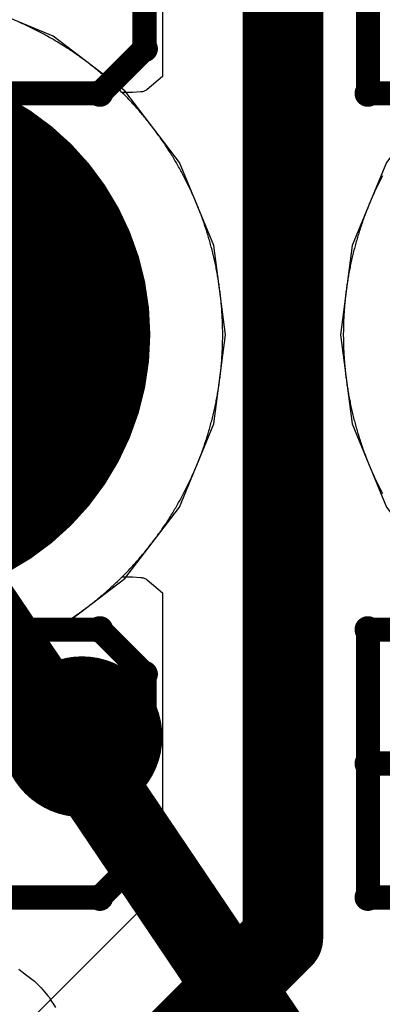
# Model space of a CAD drawing. Extents: x -1.5 to 9, y -3 to 5.
# Tile 87 of 256: x 0.2672 to 0.3123, y 2.0167 to 2.1392. Entities that reach past the tile are written whole.
import ezdxf

# ---------------------------------------------------------------- set-up
doc = ezdxf.new("R2010")
doc.units = 0
doc.layers.get('0').update_dxf_attribs({"linetype": 'CONTINUOUS'})
for name, color, linetype in [('qfn16-30-34-a_copper_signal_1', 1, 'CONTINUOUS'), ('qfn16-30-34-a_copper_signal_2', 1, 'CONTINUOUS'), ('qfn16-30-34-a_copper_signal_bot', 5, 'CONTINUOUS'), ('qfn16-30-34-a_copper_signal_top', 1, 'CONTINUOUS'), ('qfn16-30-34-a_drawing_1', 1, 'CONTINUOUS'), ('qfn16-30-34-a_drillmap_1', 1, 'CONTINUOUS'), ('qfn16-30-34-a_legend_top', 2, 'CONTINUOUS'), ('qfn16-30-34-a_mechanical_19', 1, 'CONTINUOUS'), ('qfn16-30-34-a_pth_drill', 1, 'CONTINUOUS'), ('qfn16-30-34-a_soldermask_bot', 1, 'CONTINUOUS'), ('qfn16-30-34-a_soldermask_top', 1, 'CONTINUOUS')]:
    doc.layers.add(name, color=color, linetype=linetype)

# ---------------------------------------------------------------- blocks, each defined once
blk = doc.blocks.new('D24')
at = {"const_width": 0.0325}
blk.add_lwpolyline([(-0.01625, 0, 1), (0.01625, 0, 1)], format="xyb", close=True, dxfattribs=at)
blk = doc.blocks.new('D29')
at = {"const_width": 0.01}
blk.add_lwpolyline([(-0.005, 0, 1), (0.005, 0, 1)], format="xyb", close=True, dxfattribs=at)
blk = doc.blocks.new('D20')
at = {"const_width": 0.005}
blk.add_lwpolyline([(-0.0025, 0, 1), (0.0025, 0, 1)], format="xyb", close=True, dxfattribs=at)
blk = doc.blocks.new('D38')
at = {"const_width": 0.0335}
blk.add_lwpolyline([(-0.01675, 0, 1), (0.01675, 0, 1)], format="xyb", close=True, dxfattribs=at)
blk = doc.blocks.new('D60')
at = {"const_width": 0.0225}
blk.add_lwpolyline([(-0.01125, 0, 1), (0.01125, 0, 1)], format="xyb", close=True, dxfattribs=at)
blk = doc.blocks.new('D64')
at = {"const_width": 0.005}
blk.add_lwpolyline([(-0.0025, 0, 1), (0.0025, 0, 1)], format="xyb", close=True, dxfattribs=at)
blk = doc.blocks.new('D69')
at = {"const_width": 0.001667}
blk.add_lwpolyline([(-0.000833, 0, 1), (0.000833, 0, 1)], format="xyb", close=True, dxfattribs=at)
blk = doc.blocks.new('D44')
at = {"const_width": 0.0025}
blk.add_lwpolyline([(-0.00125, 0, 1), (0.00125, 0, 1)], format="xyb", close=True, dxfattribs=at)

msp = doc.modelspace()

# ---------------------------------------------------------------- linework, layer by layer
at = {"layer": 'qfn16-30-34-a_copper_signal_1', "color": 1}
for points in [[(0.267107, 2.061095), (0.267275, 2.061169), (0.267443, 2.061244), (0.26761, 2.06132), (0.267776, 2.061396), (0.267943, 2.061473), (0.268109, 2.061551), (0.268275, 2.06163), (0.26844, 2.061709), (0.268605, 2.061789), (0.26877, 2.061869), (0.268934, 2.061951), (0.269098, 2.062033), (0.269262, 2.062115), (0.269425, 2.062199), (0.269588, 2.062283), (0.269751, 2.062368), (0.269913, 2.062454), (0.270075, 2.06254), (0.270236, 2.062627), (0.270397, 2.062715), (0.270558, 2.062803), (0.270718, 2.062892), (0.270878, 2.062982), (0.271038, 2.063072), (0.271197, 2.063163), (0.271356, 2.063255), (0.271514, 2.063348), (0.271672, 2.063441), (0.27183, 2.063535), (0.271987, 2.063629), (0.272144, 2.063724), (0.2723, 2.06382), (0.272456, 2.063917), (0.272611, 2.064014), (0.272767, 2.064112), (0.272921, 2.064211), (0.273075, 2.06431), (0.273229, 2.06441), (0.273383, 2.06451), (0.273536, 2.064612), (0.273688, 2.064713), (0.27384, 2.064816), (0.273992, 2.064919), (0.274143, 2.065023), (0.274293, 2.065128), (0.274444, 2.065233), (0.274594, 2.065339), (0.274743, 2.065445), (0.274892, 2.065552), (0.27504, 2.06566), (0.275188, 2.065768), (0.275336, 2.065877), (0.275483, 2.065987), (0.275629, 2.066097), (0.275775, 2.066208), (0.275921, 2.06632), (0.276066, 2.066432), (0.276211, 2.066545), (0.276355, 2.066658), (0.276498, 2.066772), (0.276642, 2.066887), (0.276784, 2.067002), (0.276926, 2.067118), (0.277068, 2.067234), (0.277209, 2.067352), (0.27735, 2.067469), (0.27749, 2.067588), (0.27763, 2.067706), (0.277769, 2.067826), (0.277907, 2.067946), (0.278045, 2.068067), (0.278183, 2.068188), (0.27832, 2.06831), (0.278456, 2.068433), (0.278592, 2.068556), (0.278728, 2.068679), (0.278863, 2.068804), (0.278997, 2.068928), (0.279131, 2.069054), (0.279264, 2.06918), (0.279397, 2.069307), (0.279529, 2.069434), (0.279661, 2.069561), (0.279792, 2.06969), (0.279922, 2.069818), (0.280052, 2.069948), (0.280182, 2.070078), (0.28031, 2.070208), (0.280439, 2.07034), (0.280566, 2.070471), (0.280693, 2.070603), (0.28082, 2.070736), (0.280946, 2.070869), (0.281072, 2.071003), (0.281196, 2.071137), (0.281321, 2.071272), (0.281444, 2.071408), (0.281567, 2.071544), (0.28169, 2.07168), (0.281812, 2.071817), (0.281933, 2.071955), (0.282054, 2.072093), (0.282174, 2.072231), (0.282293, 2.07237), (0.282412, 2.07251), (0.282531, 2.07265), (0.282649, 2.072791), (0.282766, 2.072932), (0.282882, 2.073074), (0.282998, 2.073216), (0.283113, 2.073358), (0.283228, 2.073502), (0.283342, 2.073645), (0.283455, 2.073789), (0.283568, 2.073934), (0.28368, 2.074079), (0.283792, 2.074225), (0.283903, 2.074371), (0.284013, 2.074517), (0.284123, 2.074664), (0.284232, 2.074812), (0.28434, 2.07496), (0.284448, 2.075108), (0.284555, 2.075257), (0.284661, 2.075406), (0.284767, 2.075556), (0.284872, 2.075706), (0.284977, 2.075857), (0.285081, 2.076008), (0.285184, 2.07616), (0.285286, 2.076312), (0.285388, 2.076465), (0.28549, 2.076617), (0.28559, 2.076771), (0.28569, 2.076925), (0.285789, 2.077079), (0.285888, 2.077233), (0.285986, 2.077389), (0.286083, 2.077544), (0.28618, 2.0777), (0.286276, 2.077856), (0.286371, 2.078013), (0.286465, 2.07817), (0.286559, 2.078328), (0.286652, 2.078486), (0.286745, 2.078644), (0.286837, 2.078803), (0.286928, 2.078962), (0.287018, 2.079122), (0.287108, 2.079282), (0.287197, 2.079442), (0.287286, 2.079603), (0.287373, 2.079764), (0.28746, 2.079925), (0.287546, 2.080087), (0.287632, 2.080249), (0.287717, 2.080412), (0.287801, 2.080575), (0.287885, 2.080738), (0.287967, 2.080902), (0.288049, 2.081066), (0.288131, 2.08123), (0.288211, 2.081395), (0.288291, 2.08156), (0.28837, 2.081725), (0.288449, 2.081891), (0.288527, 2.082057), (0.288604, 2.082224), (0.28868, 2.08239), (0.288756, 2.082557), (0.288831, 2.082725), (0.288905, 2.082893), (0.288978, 2.083061), (0.289051, 2.083229), (0.289123, 2.083398), (0.289194, 2.083567), (0.289265, 2.083736), (0.289335, 2.083905), (0.289404, 2.084075), (0.289472, 2.084246), (0.28954, 2.084416), (0.289607, 2.084587), (0.289673, 2.084758), (0.289738, 2.084929), (0.289803, 2.085101), (0.289867, 2.085273), (0.28993, 2.085445), (0.289993, 2.085617), (0.290054, 2.08579), (0.290115, 2.085963), (0.290175, 2.086136), (0.290235, 2.08631), (0.290293, 2.086484), (0.290351, 2.086658), (0.290409, 2.086832), (0.290465, 2.087006), (0.290521, 2.087181), (0.290576, 2.087356), (0.29063, 2.087531), (0.290683, 2.087707), (0.290736, 2.087882), (0.290788, 2.088058), (0.290839, 2.088235), (0.290889, 2.088411), (0.290939, 2.088587), (0.290988, 2.088764), (0.291036, 2.088941), (0.291083, 2.089118), (0.29113, 2.089296), (0.291176, 2.089473), (0.291221, 2.089651), (0.291265, 2.089829), (0.291309, 2.090007), (0.291351, 2.090186), (0.291393, 2.090364), (0.291435, 2.090543), (0.291475, 2.090722), (0.291515, 2.090901), (0.291553, 2.09108), (0.291592, 2.091259), (0.291629, 2.091439), (0.291666, 2.091619), (0.291701, 2.091799), (0.291736, 2.091979), (0.291771, 2.092159), (0.291804, 2.092339), (0.291837, 2.09252), (0.291868, 2.0927), (0.2919, 2.092881), (0.29193, 2.093062), (0.291959, 2.093243), (0.291988, 2.093424), (0.292016, 2.093605), (0.292043, 2.093787), (0.29207, 2.093968), (0.292096, 2.09415), (0.29212, 2.094331), (0.292144, 2.094513), (0.292168, 2.094695), (0.29219, 2.094877), (0.292212, 2.095059), (0.292233, 2.095242), (0.292253, 2.095424), (0.292272, 2.095606), (0.292291, 2.095789), (0.292309, 2.095971), (0.292326, 2.096154), (0.292342, 2.096336), (0.292357, 2.096519), (0.292372, 2.096702), (0.292386, 2.096885), (0.292399, 2.097068), (0.292411, 2.097251), (0.292423, 2.097434), (0.292433, 2.097617), (0.292443, 2.0978), (0.292452, 2.097983), (0.292461, 2.098166), (0.292468, 2.09835), (0.292475, 2.098533), (0.292481, 2.098716), (0.292486, 2.0989), (0.29249, 2.099083), (0.292494, 2.099266), (0.292497, 2.09945), (0.292498, 2.099633), (0.2925, 2.099817), (0.2925, 2.1), (0.2925, 2.100183), (0.292498, 2.100367), (0.292497, 2.10055), (0.292494, 2.100734), (0.29249, 2.100917), (0.292486, 2.1011), (0.292481, 2.101284), (0.292475, 2.101467), (0.292468, 2.10165), (0.292461, 2.101834), (0.292452, 2.102017), (0.292443, 2.1022), (0.292433, 2.102383), (0.292423, 2.102566), (0.292411, 2.102749), (0.292399, 2.102932), (0.292386, 2.103115), (0.292372, 2.103298), (0.292357, 2.103481), (0.292342, 2.103664), (0.292326, 2.103846), (0.292309, 2.104029), (0.292291, 2.104211), (0.292272, 2.104394), (0.292253, 2.104576), (0.292233, 2.104758), (0.292212, 2.104941), (0.29219, 2.105123), (0.292168, 2.105305), (0.292144, 2.105487), (0.29212, 2.105669), (0.292096, 2.10585), (0.29207, 2.106032), (0.292043, 2.106213), (0.292016, 2.106395), (0.291988, 2.106576), (0.291959, 2.106757), (0.29193, 2.106938), (0.2919, 2.107119), (0.291868, 2.1073), (0.291837, 2.10748), (0.291804, 2.107661), (0.291771, 2.107841), (0.291736, 2.108021), (0.291701, 2.108201), (0.291666, 2.108381), (0.291629, 2.108561), (0.291592, 2.108741), (0.291553, 2.10892), (0.291515, 2.109099), (0.291475, 2.109278), (0.291435, 2.109457), (0.291393, 2.109636), (0.291351, 2.109814), (0.291309, 2.109993), (0.291265, 2.110171), (0.291221, 2.110349), (0.291176, 2.110527), (0.29113, 2.110704), (0.291083, 2.110882), (0.291036, 2.111059), (0.290988, 2.111236), (0.290939, 2.111413), (0.290889, 2.111589), (0.290839, 2.111765), (0.290788, 2.111942), (0.290736, 2.112118), (0.290683, 2.112293), (0.29063, 2.112469), (0.290576, 2.112644), (0.290521, 2.112819), (0.290465, 2.112994), (0.290409, 2.113168), (0.290351, 2.113342), (0.290293, 2.113516), (0.290235, 2.11369), (0.290175, 2.113864), (0.290115, 2.114037), (0.290054, 2.11421), (0.289993, 2.114383), (0.28993, 2.114555), (0.289867, 2.114727), (0.289803, 2.114899), (0.289738, 2.115071), (0.289673, 2.115242), (0.289607, 2.115413), (0.28954, 2.115584), (0.289472, 2.115754), (0.289404, 2.115925), (0.289335, 2.116095), (0.289265, 2.116264), (0.289194, 2.116433), (0.289123, 2.116602), (0.289051, 2.116771), (0.288978, 2.116939), (0.288905, 2.117107), (0.288831, 2.117275), (0.288756, 2.117443), (0.28868, 2.11761), (0.288604, 2.117776), (0.288527, 2.117943), (0.288449, 2.118109), (0.28837, 2.118275), (0.288291, 2.11844), (0.288211, 2.118605), (0.288131, 2.11877), (0.288049, 2.118934), (0.287967, 2.119098), (0.287885, 2.119262), (0.287801, 2.119425), (0.287717, 2.119588), (0.287632, 2.119751), (0.287546, 2.119913), (0.28746, 2.120075), (0.287373, 2.120236), (0.287286, 2.120397), (0.287197, 2.120558), (0.287108, 2.120718), (0.287018, 2.120878), (0.286928, 2.121038), (0.286837, 2.121197), (0.286745, 2.121356), (0.286652, 2.121514), (0.286559, 2.121672), (0.286465, 2.12183), (0.286371, 2.121987), (0.286276, 2.122144), (0.28618, 2.1223), (0.286083, 2.122456), (0.285986, 2.122611), (0.285888, 2.122767), (0.285789, 2.122921), (0.28569, 2.123075), (0.28559, 2.123229), (0.28549, 2.123383), (0.285388, 2.123535), (0.285286, 2.123688), (0.285184, 2.12384), (0.285081, 2.123992), (0.284977, 2.124143), (0.284872, 2.124294), (0.284767, 2.124444), (0.284661, 2.124594), (0.284555, 2.124743), (0.284448, 2.124892), (0.28434, 2.12504), (0.284232, 2.125188), (0.284123, 2.125336), (0.284013, 2.125483), (0.283903, 2.125629), (0.283792, 2.125775), (0.28368, 2.125921), (0.283568, 2.126066), (0.283455, 2.126211), (0.283342, 2.126355), (0.283228, 2.126498), (0.283113, 2.126642), (0.282998, 2.126784), (0.282882, 2.126926), (0.282766, 2.127068), (0.282649, 2.127209), (0.282531, 2.12735), (0.282412, 2.12749), (0.282293, 2.12763), (0.282174, 2.127769), (0.282054, 2.127907), (0.281933, 2.128045), (0.281812, 2.128183), (0.28169, 2.12832), (0.281567, 2.128456), (0.281444, 2.128592), (0.281321, 2.128728), (0.281196, 2.128863), (0.281072, 2.128997), (0.280946, 2.129131), (0.28082, 2.129264), (0.280693, 2.129397), (0.280566, 2.129529), (0.280439, 2.12966), (0.28031, 2.129792), (0.280182, 2.129922), (0.280052, 2.130052), (0.279922, 2.130182), (0.279792, 2.13031), (0.279661, 2.130439), (0.279529, 2.130566), (0.279397, 2.130693), (0.279264, 2.13082), (0.279131, 2.130946), (0.278997, 2.131072), (0.278863, 2.131196), (0.278728, 2.131321), (0.278592, 2.131444), (0.278456, 2.131567), (0.27832, 2.13169), (0.278183, 2.131812), (0.278045, 2.131933), (0.277907, 2.132054), (0.277769, 2.132174), (0.27763, 2.132294), (0.27749, 2.132412), (0.27735, 2.132531), (0.277209, 2.132648), (0.277068, 2.132766), (0.276926, 2.132882), (0.276784, 2.132998), (0.276642, 2.133113), (0.276498, 2.133228), (0.276355, 2.133342), (0.276211, 2.133455), (0.276066, 2.133568), (0.275921, 2.13368), (0.275775, 2.133792), (0.275629, 2.133903), (0.275483, 2.134013), (0.275336, 2.134123), (0.275188, 2.134232), (0.27504, 2.13434), (0.274892, 2.134448), (0.274743, 2.134555), (0.274594, 2.134661), (0.274444, 2.134767), (0.274293, 2.134872), (0.274143, 2.134977), (0.273992, 2.135081), (0.27384, 2.135184), (0.273688, 2.135287), (0.273536, 2.135388), (0.273383, 2.13549), (0.273229, 2.13559), (0.273075, 2.13569), (0.272921, 2.135789), (0.272767, 2.135888), (0.272611, 2.135986), (0.272456, 2.136083), (0.2723, 2.13618), (0.272144, 2.136276), (0.271987, 2.136371), (0.27183, 2.136465), (0.271672, 2.136559), (0.271514, 2.136652), (0.271356, 2.136745), (0.271197, 2.136837), (0.271038, 2.136928), (0.270878, 2.137018), (0.270718, 2.137108), (0.270558, 2.137197), (0.270397, 2.137285), (0.270236, 2.137373), (0.270075, 2.13746), (0.269913, 2.137546), (0.269751, 2.137632), (0.269588, 2.137717), (0.269425, 2.137801), (0.269262, 2.137885), (0.269098, 2.137967), (0.268934, 2.138049), (0.26877, 2.138131), (0.268605, 2.138211), (0.26844, 2.138291), (0.268275, 2.13837), (0.268109, 2.138449), (0.267943, 2.138527), (0.267776, 2.138604), (0.26761, 2.13868), (0.267443, 2.138756), (0.267275, 2.138831), (0.267107, 2.138905)], [(0.312368, 2.119751), (0.312283, 2.119588), (0.312199, 2.119425), (0.312115, 2.119262), (0.312033, 2.119098), (0.311951, 2.118934), (0.311869, 2.11877), (0.311789, 2.118605), (0.311709, 2.11844), (0.31163, 2.118275), (0.311551, 2.118109), (0.311473, 2.117943), (0.311396, 2.117776), (0.31132, 2.11761), (0.311244, 2.117443), (0.311169, 2.117275), (0.311095, 2.117107), (0.311022, 2.116939), (0.310949, 2.116771), (0.310877, 2.116602), (0.310806, 2.116433), (0.310735, 2.116264), (0.310665, 2.116095), (0.310596, 2.115925), (0.310528, 2.115754), (0.31046, 2.115584), (0.310393, 2.115413), (0.310327, 2.115242), (0.310262, 2.115071), (0.310197, 2.114899), (0.310133, 2.114727), (0.31007, 2.114555), (0.310007, 2.114383), (0.309946, 2.11421), (0.309885, 2.114037), (0.309825, 2.113864), (0.309765, 2.11369), (0.309707, 2.113516), (0.309649, 2.113342), (0.309591, 2.113168), (0.309535, 2.112994), (0.309479, 2.112819), (0.309424, 2.112644), (0.30937, 2.112469), (0.309317, 2.112293), (0.309264, 2.112118), (0.309212, 2.111942), (0.309161, 2.111765), (0.309111, 2.111589), (0.309061, 2.111413), (0.309012, 2.111236), (0.308964, 2.111059), (0.308917, 2.110882), (0.30887, 2.110704), (0.308824, 2.110527), (0.308779, 2.110349), (0.308735, 2.110171), (0.308691, 2.109993), (0.308649, 2.109814), (0.308607, 2.109636), (0.308565, 2.109457), (0.308525, 2.109278), (0.308485, 2.109099), (0.308447, 2.10892), (0.308408, 2.108741), (0.308371, 2.108561), (0.308334, 2.108381), (0.308299, 2.108201), (0.308264, 2.108021), (0.308229, 2.107841), (0.308196, 2.107661), (0.308163, 2.10748), (0.308132, 2.1073), (0.3081, 2.107119), (0.30807, 2.106938), (0.308041, 2.106757), (0.308012, 2.106576), (0.307984, 2.106395), (0.307957, 2.106213), (0.30793, 2.106032), (0.307904, 2.10585), (0.30788, 2.105669), (0.307856, 2.105487), (0.307832, 2.105305), (0.30781, 2.105123), (0.307788, 2.104941), (0.307767, 2.104758), (0.307747, 2.104576), (0.307728, 2.104394), (0.307709, 2.104211), (0.307691, 2.104029), (0.307674, 2.103846), (0.307658, 2.103664), (0.307643, 2.103481), (0.307628, 2.103298), (0.307614, 2.103115), (0.307601, 2.102932), (0.307589, 2.102749), (0.307577, 2.102566), (0.307567, 2.102383), (0.307557, 2.1022), (0.307548, 2.102017), (0.307539, 2.101834), (0.307532, 2.10165), (0.307525, 2.101467), (0.307519, 2.101284), (0.307514, 2.1011), (0.30751, 2.100917), (0.307506, 2.100734), (0.307503, 2.10055), (0.307502, 2.100367), (0.3075, 2.100183), (0.3075, 2.1), (0.3075, 2.099817), (0.307502, 2.099633), (0.307503, 2.09945), (0.307506, 2.099266), (0.30751, 2.099083), (0.307514, 2.0989), (0.307519, 2.098716), (0.307525, 2.098533), (0.307532, 2.09835), (0.307539, 2.098166), (0.307548, 2.097983), (0.307557, 2.0978), (0.307567, 2.097617), (0.307577, 2.097434), (0.307589, 2.097251), (0.307601, 2.097068), (0.307614, 2.096885), (0.307628, 2.096702), (0.307643, 2.096519), (0.307658, 2.096336), (0.307674, 2.096154), (0.307691, 2.095971), (0.307709, 2.095789), (0.307728, 2.095606), (0.307747, 2.095424), (0.307767, 2.095242), (0.307788, 2.095059), (0.30781, 2.094877), (0.307832, 2.094695), (0.307856, 2.094513), (0.30788, 2.094331), (0.307904, 2.09415), (0.30793, 2.093968), (0.307957, 2.093787), (0.307984, 2.093605), (0.308012, 2.093424), (0.308041, 2.093243), (0.30807, 2.093062), (0.3081, 2.092881), (0.308132, 2.0927), (0.308163, 2.09252), (0.308196, 2.092339), (0.308229, 2.092159), (0.308264, 2.091979), (0.308299, 2.091799), (0.308334, 2.091619), (0.308371, 2.091439), (0.308408, 2.091259), (0.308447, 2.09108), (0.308485, 2.090901), (0.308525, 2.090722), (0.308565, 2.090543), (0.308607, 2.090364), (0.308649, 2.090186), (0.308691, 2.090007), (0.308735, 2.089829), (0.308779, 2.089651), (0.308824, 2.089473), (0.30887, 2.089296), (0.308917, 2.089118), (0.308964, 2.088941), (0.309012, 2.088764), (0.309061, 2.088587), (0.309111, 2.088411), (0.309161, 2.088235), (0.309212, 2.088058), (0.309264, 2.087882), (0.309317, 2.087707), (0.30937, 2.087531), (0.309424, 2.087356), (0.309479, 2.087181), (0.309535, 2.087006), (0.309591, 2.086832), (0.309649, 2.086658), (0.309707, 2.086484), (0.309765, 2.08631), (0.309825, 2.086136), (0.309885, 2.085963), (0.309946, 2.08579), (0.310007, 2.085617), (0.31007, 2.085445), (0.310133, 2.085273), (0.310197, 2.085101), (0.310262, 2.084929), (0.310327, 2.084758), (0.310393, 2.084587), (0.31046, 2.084416), (0.310528, 2.084246), (0.310596, 2.084075), (0.310665, 2.083905), (0.310735, 2.083736), (0.310806, 2.083567), (0.310877, 2.083398), (0.310949, 2.083229), (0.311022, 2.083061), (0.311095, 2.082893), (0.311169, 2.082725), (0.311244, 2.082557), (0.31132, 2.08239), (0.311396, 2.082224), (0.311473, 2.082057), (0.311551, 2.081891), (0.31163, 2.081725), (0.311709, 2.08156), (0.311789, 2.081395), (0.311869, 2.08123), (0.311951, 2.081066), (0.312033, 2.080902), (0.312115, 2.080738), (0.312199, 2.080575), (0.312283, 2.080412), (0.312368, 2.080249)]]:
    msp.add_lwpolyline(points, dxfattribs=at)
at = {"layer": 'qfn16-30-34-a_copper_signal_2', "color": 1, "const_width": 0.01}
for points in [[(0.3, 3.265), (0.3, 2.025)], [(0.25, 1.975), (0.3, 2.025)]]:
    msp.add_lwpolyline(points, dxfattribs=at)
at = {"layer": 'qfn16-30-34-a_copper_signal_2', "color": 1}
for points in [[(0.285, 2.86789), (0.285, 2.13211), (0.283114, 2.1305), (0.283024, 2.130433), (0.282931, 2.130375), (0.282834, 2.130324), (0.282741, 2.130284), (0.282647, 2.130251), (0.282534, 2.130221), (0.282455, 2.130206), (0.282328, 2.13019), (0.281264, 2.130126), (0.28, 2.130104), (0.279922, 2.130182), (0.279792, 2.13031), (0.279661, 2.130439), (0.279529, 2.130566), (0.279397, 2.130693), (0.279264, 2.13082), (0.279131, 2.130946), (0.278997, 2.131072), (0.278863, 2.131196), (0.278728, 2.131321), (0.278592, 2.131444), (0.278456, 2.131567), (0.27832, 2.13169), (0.278183, 2.131812), (0.278045, 2.131933), (0.277907, 2.132054), (0.277769, 2.132174), (0.27763, 2.132294), (0.27749, 2.132412), (0.27735, 2.132531), (0.277209, 2.132648), (0.277068, 2.132766), (0.276926, 2.132882), (0.276784, 2.132998), (0.276642, 2.133113), (0.276498, 2.133228), (0.276355, 2.133342), (0.276211, 2.133455), (0.276066, 2.133568), (0.275921, 2.13368), (0.275775, 2.133792), (0.275629, 2.133903), (0.275483, 2.134013), (0.275336, 2.134123), (0.275188, 2.134232), (0.27504, 2.13434), (0.274892, 2.134448), (0.274743, 2.134555), (0.274594, 2.134661), (0.274444, 2.134767), (0.274293, 2.134872), (0.274143, 2.134977), (0.273992, 2.135081), (0.27384, 2.135184), (0.273688, 2.135287), (0.273536, 2.135388), (0.273383, 2.13549), (0.273229, 2.13559), (0.273075, 2.13569), (0.272921, 2.135789), (0.272767, 2.135888), (0.272611, 2.135986), (0.272456, 2.136083), (0.2723, 2.13618), (0.272144, 2.136276), (0.271987, 2.136371), (0.27183, 2.136465), (0.271672, 2.136559), (0.271514, 2.136652), (0.271356, 2.136745), (0.271197, 2.136837), (0.271038, 2.136928), (0.270878, 2.137018), (0.270718, 2.137108), (0.270558, 2.137197), (0.270397, 2.137285), (0.270236, 2.137373), (0.270075, 2.13746), (0.269913, 2.137546), (0.269751, 2.137632), (0.269588, 2.137717), (0.269425, 2.137801), (0.269262, 2.137885), (0.269098, 2.137967), (0.268934, 2.138049), (0.26877, 2.138131), (0.268605, 2.138211), (0.26844, 2.138291), (0.268275, 2.13837), (0.268109, 2.138449), (0.267943, 2.138527), (0.267776, 2.138604), (0.26761, 2.13868), (0.267443, 2.138756), (0.267275, 2.138831), (0.267107, 2.138905)], [(0.267107, 2.061095), (0.267275, 2.061169), (0.267443, 2.061244), (0.26761, 2.06132), (0.267776, 2.061396), (0.267943, 2.061473), (0.268109, 2.061551), (0.268275, 2.06163), (0.26844, 2.061709), (0.268605, 2.061789), (0.26877, 2.061869), (0.268934, 2.061951), (0.269098, 2.062033), (0.269262, 2.062115), (0.269425, 2.062199), (0.269588, 2.062283), (0.269751, 2.062368), (0.269913, 2.062454), (0.270075, 2.06254), (0.270236, 2.062627), (0.270397, 2.062715), (0.270558, 2.062803), (0.270718, 2.062892), (0.270878, 2.062982), (0.271038, 2.063072), (0.271197, 2.063163), (0.271356, 2.063255), (0.271514, 2.063348), (0.271672, 2.063441), (0.27183, 2.063535), (0.271987, 2.063629), (0.272144, 2.063724), (0.2723, 2.06382), (0.272456, 2.063917), (0.272611, 2.064014), (0.272767, 2.064112), (0.272921, 2.064211), (0.273075, 2.06431), (0.273229, 2.06441), (0.273383, 2.06451), (0.273536, 2.064612), (0.273688, 2.064713), (0.27384, 2.064816), (0.273992, 2.064919), (0.274143, 2.065023), (0.274293, 2.065128), (0.274444, 2.065233), (0.274594, 2.065339), (0.274743, 2.065445), (0.274892, 2.065552), (0.27504, 2.06566), (0.275188, 2.065768), (0.275336, 2.065877), (0.275483, 2.065987), (0.275629, 2.066097), (0.275775, 2.066208), (0.275921, 2.06632), (0.276066, 2.066432), (0.276211, 2.066545), (0.276355, 2.066658), (0.276498, 2.066772), (0.276642, 2.066887), (0.276784, 2.067002), (0.276926, 2.067118), (0.277068, 2.067234), (0.277209, 2.067352), (0.27735, 2.067469), (0.27749, 2.067588), (0.27763, 2.067706), (0.277769, 2.067826), (0.277907, 2.067946), (0.278045, 2.068067), (0.278183, 2.068188), (0.27832, 2.06831), (0.278456, 2.068433), (0.278592, 2.068556), (0.278728, 2.068679), (0.278863, 2.068804), (0.278997, 2.068928), (0.279131, 2.069054), (0.279264, 2.06918), (0.279397, 2.069307), (0.279529, 2.069434), (0.279661, 2.069561), (0.279792, 2.06969), (0.279922, 2.069818), (0.28, 2.069896), (0.281264, 2.069874), (0.282328, 2.06981), (0.282455, 2.069794), (0.282534, 2.069779), (0.282647, 2.069749), (0.282741, 2.069716), (0.282834, 2.069676), (0.282931, 2.069625), (0.283024, 2.069567), (0.283114, 2.0695), (0.285, 2.06789), (0.285, 2.031213), (0.239393, 1.985607)]]:
    msp.add_lwpolyline(points, dxfattribs=at)
at = {"layer": 'qfn16-30-34-a_copper_signal_bot', "color": 5}
for points in [[(0.261095, 2.058594), (0.271433, 2.062876), (0.280311, 2.069689), (0.287124, 2.078567), (0.291406, 2.088905), (0.292867, 2.1), (0.291406, 2.111095), (0.287124, 2.121433), (0.280311, 2.130311), (0.271433, 2.137124), (0.261095, 2.141406)], [(0.338905, 2.141406), (0.328567, 2.137124), (0.319689, 2.130311), (0.312876, 2.121433), (0.308594, 2.111095), (0.307133, 2.1), (0.308594, 2.088905), (0.312876, 2.078567), (0.319689, 2.069689), (0.328567, 2.062876), (0.338905, 2.058594), (0.35, 2.057133), (0.361095, 2.058594), (0.371433, 2.062876), (0.380311, 2.069689), (0.387124, 2.078567), (0.391406, 2.088905), (0.392867, 2.1), (0.391406, 2.111095), (0.387124, 2.121433), (0.380311, 2.130311), (0.371433, 2.137124), (0.361095, 2.141406)]]:
    msp.add_lwpolyline(points, dxfattribs=at)
at = {"layer": 'qfn16-30-34-a_copper_signal_top', "color": 1}
for points in [[(0.267107, 2.061095), (0.267275, 2.061169), (0.267443, 2.061244), (0.26761, 2.06132), (0.267776, 2.061396), (0.267943, 2.061473), (0.268109, 2.061551), (0.268275, 2.06163), (0.26844, 2.061709), (0.268605, 2.061789), (0.26877, 2.061869), (0.268934, 2.061951), (0.269098, 2.062033), (0.269262, 2.062115), (0.269425, 2.062199), (0.269588, 2.062283), (0.269751, 2.062368), (0.269913, 2.062454), (0.270075, 2.06254), (0.270236, 2.062627), (0.270397, 2.062715), (0.270558, 2.062803), (0.270718, 2.062892), (0.270878, 2.062982), (0.271038, 2.063072), (0.271197, 2.063163), (0.271356, 2.063255), (0.271514, 2.063348), (0.271672, 2.063441), (0.27183, 2.063535), (0.271987, 2.063629), (0.272144, 2.063724), (0.2723, 2.06382), (0.272456, 2.063917), (0.272611, 2.064014), (0.272767, 2.064112), (0.272921, 2.064211), (0.273075, 2.06431), (0.273229, 2.06441), (0.273383, 2.06451), (0.273536, 2.064612), (0.273688, 2.064713), (0.27384, 2.064816), (0.273992, 2.064919), (0.274143, 2.065023), (0.274293, 2.065128), (0.274444, 2.065233), (0.274594, 2.065339), (0.274743, 2.065445), (0.274892, 2.065552), (0.27504, 2.06566), (0.275188, 2.065768), (0.275336, 2.065877), (0.275483, 2.065987), (0.275629, 2.066097), (0.275775, 2.066208), (0.275921, 2.06632), (0.276066, 2.066432), (0.276211, 2.066545), (0.276355, 2.066658), (0.276498, 2.066772), (0.276642, 2.066887), (0.276784, 2.067002), (0.276926, 2.067118), (0.277068, 2.067234), (0.277209, 2.067352), (0.27735, 2.067469), (0.27749, 2.067588), (0.27763, 2.067706), (0.277769, 2.067826), (0.277907, 2.067946), (0.278045, 2.068067), (0.278183, 2.068188), (0.27832, 2.06831), (0.278456, 2.068433), (0.278592, 2.068556), (0.278728, 2.068679), (0.278863, 2.068804), (0.278997, 2.068928), (0.279131, 2.069054), (0.279264, 2.06918), (0.279397, 2.069307), (0.279529, 2.069434), (0.279661, 2.069561), (0.279792, 2.06969), (0.279922, 2.069818), (0.280052, 2.069948), (0.280182, 2.070078), (0.28031, 2.070208), (0.280439, 2.07034), (0.280566, 2.070471), (0.280693, 2.070603), (0.28082, 2.070736), (0.280946, 2.070869), (0.281072, 2.071003), (0.281196, 2.071137), (0.281321, 2.071272), (0.281444, 2.071408), (0.281567, 2.071544), (0.28169, 2.07168), (0.281812, 2.071817), (0.281933, 2.071955), (0.282054, 2.072093), (0.282174, 2.072231), (0.282293, 2.07237), (0.282412, 2.07251), (0.282531, 2.07265), (0.282649, 2.072791), (0.282766, 2.072932), (0.282882, 2.073074), (0.282998, 2.073216), (0.283113, 2.073358), (0.283228, 2.073502), (0.283342, 2.073645), (0.283455, 2.073789), (0.283568, 2.073934), (0.28368, 2.074079), (0.283792, 2.074225), (0.283903, 2.074371), (0.284013, 2.074517), (0.284123, 2.074664), (0.284232, 2.074812), (0.28434, 2.07496), (0.284448, 2.075108), (0.284555, 2.075257), (0.284661, 2.075406), (0.284767, 2.075556), (0.284872, 2.075706), (0.284977, 2.075857), (0.285081, 2.076008), (0.285184, 2.07616), (0.285286, 2.076312), (0.285388, 2.076465), (0.28549, 2.076617), (0.28559, 2.076771), (0.28569, 2.076925), (0.285789, 2.077079), (0.285888, 2.077233), (0.285986, 2.077389), (0.286083, 2.077544), (0.28618, 2.0777), (0.286276, 2.077856), (0.286371, 2.078013), (0.286465, 2.07817), (0.286559, 2.078328), (0.286652, 2.078486), (0.286745, 2.078644), (0.286837, 2.078803), (0.286928, 2.078962), (0.287018, 2.079122), (0.287108, 2.079282), (0.287197, 2.079442), (0.287286, 2.079603), (0.287373, 2.079764), (0.28746, 2.079925), (0.287546, 2.080087), (0.287632, 2.080249), (0.287717, 2.080412), (0.287801, 2.080575), (0.287885, 2.080738), (0.287967, 2.080902), (0.288049, 2.081066), (0.288131, 2.08123), (0.288211, 2.081395), (0.288291, 2.08156), (0.28837, 2.081725), (0.288449, 2.081891), (0.288527, 2.082057), (0.288604, 2.082224), (0.28868, 2.08239), (0.288756, 2.082557), (0.288831, 2.082725), (0.288905, 2.082893), (0.288978, 2.083061), (0.289051, 2.083229), (0.289123, 2.083398), (0.289194, 2.083567), (0.289265, 2.083736), (0.289335, 2.083905), (0.289404, 2.084075), (0.289472, 2.084246), (0.28954, 2.084416), (0.289607, 2.084587), (0.289673, 2.084758), (0.289738, 2.084929), (0.289803, 2.085101), (0.289867, 2.085273), (0.28993, 2.085445), (0.289993, 2.085617), (0.290054, 2.08579), (0.290115, 2.085963), (0.290175, 2.086136), (0.290235, 2.08631), (0.290293, 2.086484), (0.290351, 2.086658), (0.290409, 2.086832), (0.290465, 2.087006), (0.290521, 2.087181), (0.290576, 2.087356), (0.29063, 2.087531), (0.290683, 2.087707), (0.290736, 2.087882), (0.290788, 2.088058), (0.290839, 2.088235), (0.290889, 2.088411), (0.290939, 2.088587), (0.290988, 2.088764), (0.291036, 2.088941), (0.291083, 2.089118), (0.29113, 2.089296), (0.291176, 2.089473), (0.291221, 2.089651), (0.291265, 2.089829), (0.291309, 2.090007), (0.291351, 2.090186), (0.291393, 2.090364), (0.291435, 2.090543), (0.291475, 2.090722), (0.291515, 2.090901), (0.291553, 2.09108), (0.291592, 2.091259), (0.291629, 2.091439), (0.291666, 2.091619), (0.291701, 2.091799), (0.291736, 2.091979), (0.291771, 2.092159), (0.291804, 2.092339), (0.291837, 2.09252), (0.291868, 2.0927), (0.2919, 2.092881), (0.29193, 2.093062), (0.291959, 2.093243), (0.291988, 2.093424), (0.292016, 2.093605), (0.292043, 2.093787), (0.29207, 2.093968), (0.292096, 2.09415), (0.29212, 2.094331), (0.292144, 2.094513), (0.292168, 2.094695), (0.29219, 2.094877), (0.292212, 2.095059), (0.292233, 2.095242), (0.292253, 2.095424), (0.292272, 2.095606), (0.292291, 2.095789), (0.292309, 2.095971), (0.292326, 2.096154), (0.292342, 2.096336), (0.292357, 2.096519), (0.292372, 2.096702), (0.292386, 2.096885), (0.292399, 2.097068), (0.292411, 2.097251), (0.292423, 2.097434), (0.292433, 2.097617), (0.292443, 2.0978), (0.292452, 2.097983), (0.292461, 2.098166), (0.292468, 2.09835), (0.292475, 2.098533), (0.292481, 2.098716), (0.292486, 2.0989), (0.29249, 2.099083), (0.292494, 2.099266), (0.292497, 2.09945), (0.292498, 2.099633), (0.2925, 2.099817), (0.2925, 2.1), (0.2925, 2.100183), (0.292498, 2.100367), (0.292497, 2.10055), (0.292494, 2.100734), (0.29249, 2.100917), (0.292486, 2.1011), (0.292481, 2.101284), (0.292475, 2.101467), (0.292468, 2.10165), (0.292461, 2.101834), (0.292452, 2.102017), (0.292443, 2.1022), (0.292433, 2.102383), (0.292423, 2.102566), (0.292411, 2.102749), (0.292399, 2.102932), (0.292386, 2.103115), (0.292372, 2.103298), (0.292357, 2.103481), (0.292342, 2.103664), (0.292326, 2.103846), (0.292309, 2.104029), (0.292291, 2.104211), (0.292272, 2.104394), (0.292253, 2.104576), (0.292233, 2.104758), (0.292212, 2.104941), (0.29219, 2.105123), (0.292168, 2.105305), (0.292144, 2.105487), (0.29212, 2.105669), (0.292096, 2.10585), (0.29207, 2.106032), (0.292043, 2.106213), (0.292016, 2.106395), (0.291988, 2.106576), (0.291959, 2.106757), (0.29193, 2.106938), (0.2919, 2.107119), (0.291868, 2.1073), (0.291837, 2.10748), (0.291804, 2.107661), (0.291771, 2.107841), (0.291736, 2.108021), (0.291701, 2.108201), (0.291666, 2.108381), (0.291629, 2.108561), (0.291592, 2.108741), (0.291553, 2.10892), (0.291515, 2.109099), (0.291475, 2.109278), (0.291435, 2.109457), (0.291393, 2.109636), (0.291351, 2.109814), (0.291309, 2.109993), (0.291265, 2.110171), (0.291221, 2.110349), (0.291176, 2.110527), (0.29113, 2.110704), (0.291083, 2.110882), (0.291036, 2.111059), (0.290988, 2.111236), (0.290939, 2.111413), (0.290889, 2.111589), (0.290839, 2.111765), (0.290788, 2.111942), (0.290736, 2.112118), (0.290683, 2.112293), (0.29063, 2.112469), (0.290576, 2.112644), (0.290521, 2.112819), (0.290465, 2.112994), (0.290409, 2.113168), (0.290351, 2.113342), (0.290293, 2.113516), (0.290235, 2.11369), (0.290175, 2.113864), (0.290115, 2.114037), (0.290054, 2.11421), (0.289993, 2.114383), (0.28993, 2.114555), (0.289867, 2.114727), (0.289803, 2.114899), (0.289738, 2.115071), (0.289673, 2.115242), (0.289607, 2.115413), (0.28954, 2.115584), (0.289472, 2.115754), (0.289404, 2.115925), (0.289335, 2.116095), (0.289265, 2.116264), (0.289194, 2.116433), (0.289123, 2.116602), (0.289051, 2.116771), (0.288978, 2.116939), (0.288905, 2.117107), (0.288831, 2.117275), (0.288756, 2.117443), (0.28868, 2.11761), (0.288604, 2.117776), (0.288527, 2.117943), (0.288449, 2.118109), (0.28837, 2.118275), (0.288291, 2.11844), (0.288211, 2.118605), (0.288131, 2.11877), (0.288049, 2.118934), (0.287967, 2.119098), (0.287885, 2.119262), (0.287801, 2.119425), (0.287717, 2.119588), (0.287632, 2.119751), (0.287546, 2.119913), (0.28746, 2.120075), (0.287373, 2.120236), (0.287286, 2.120397), (0.287197, 2.120558), (0.287108, 2.120718), (0.287018, 2.120878), (0.286928, 2.121038), (0.286837, 2.121197), (0.286745, 2.121356), (0.286652, 2.121514), (0.286559, 2.121672), (0.286465, 2.12183), (0.286371, 2.121987), (0.286276, 2.122144), (0.28618, 2.1223), (0.286083, 2.122456), (0.285986, 2.122611), (0.285888, 2.122767), (0.285789, 2.122921), (0.28569, 2.123075), (0.28559, 2.123229), (0.28549, 2.123383), (0.285388, 2.123535), (0.285286, 2.123688), (0.285184, 2.12384), (0.285081, 2.123992), (0.284977, 2.124143), (0.284872, 2.124294), (0.284767, 2.124444), (0.284661, 2.124594), (0.284555, 2.124743), (0.284448, 2.124892), (0.28434, 2.12504), (0.284232, 2.125188), (0.284123, 2.125336), (0.284013, 2.125483), (0.283903, 2.125629), (0.283792, 2.125775), (0.28368, 2.125921), (0.283568, 2.126066), (0.283455, 2.126211), (0.283342, 2.126355), (0.283228, 2.126498), (0.283113, 2.126642), (0.282998, 2.126784), (0.282882, 2.126926), (0.282766, 2.127068), (0.282649, 2.127209), (0.282531, 2.12735), (0.282412, 2.12749), (0.282293, 2.12763), (0.282174, 2.127769), (0.282054, 2.127907), (0.281933, 2.128045), (0.281812, 2.128183), (0.28169, 2.12832), (0.281567, 2.128456), (0.281444, 2.128592), (0.281321, 2.128728), (0.281196, 2.128863), (0.281072, 2.128997), (0.280946, 2.129131), (0.28082, 2.129264), (0.280693, 2.129397), (0.280566, 2.129529), (0.280439, 2.12966), (0.28031, 2.129792), (0.280182, 2.129922), (0.280052, 2.130052), (0.279922, 2.130182), (0.279792, 2.13031), (0.279661, 2.130439), (0.279529, 2.130566), (0.279397, 2.130693), (0.279264, 2.13082), (0.279131, 2.130946), (0.278997, 2.131072), (0.278863, 2.131196), (0.278728, 2.131321), (0.278592, 2.131444), (0.278456, 2.131567), (0.27832, 2.13169), (0.278183, 2.131812), (0.278045, 2.131933), (0.277907, 2.132054), (0.277769, 2.132174), (0.27763, 2.132294), (0.27749, 2.132412), (0.27735, 2.132531), (0.277209, 2.132648), (0.277068, 2.132766), (0.276926, 2.132882), (0.276784, 2.132998), (0.276642, 2.133113), (0.276498, 2.133228), (0.276355, 2.133342), (0.276211, 2.133455), (0.276066, 2.133568), (0.275921, 2.13368), (0.275775, 2.133792), (0.275629, 2.133903), (0.275483, 2.134013), (0.275336, 2.134123), (0.275188, 2.134232), (0.27504, 2.13434), (0.274892, 2.134448), (0.274743, 2.134555), (0.274594, 2.134661), (0.274444, 2.134767), (0.274293, 2.134872), (0.274143, 2.134977), (0.273992, 2.135081), (0.27384, 2.135184), (0.273688, 2.135287), (0.273536, 2.135388), (0.273383, 2.13549), (0.273229, 2.13559), (0.273075, 2.13569), (0.272921, 2.135789), (0.272767, 2.135888), (0.272611, 2.135986), (0.272456, 2.136083), (0.2723, 2.13618), (0.272144, 2.136276), (0.271987, 2.136371), (0.27183, 2.136465), (0.271672, 2.136559), (0.271514, 2.136652), (0.271356, 2.136745), (0.271197, 2.136837), (0.271038, 2.136928), (0.270878, 2.137018), (0.270718, 2.137108), (0.270558, 2.137197), (0.270397, 2.137285), (0.270236, 2.137373), (0.270075, 2.13746), (0.269913, 2.137546), (0.269751, 2.137632), (0.269588, 2.137717), (0.269425, 2.137801), (0.269262, 2.137885), (0.269098, 2.137967), (0.268934, 2.138049), (0.26877, 2.138131), (0.268605, 2.138211), (0.26844, 2.138291), (0.268275, 2.13837), (0.268109, 2.138449), (0.267943, 2.138527), (0.267776, 2.138604), (0.26761, 2.13868), (0.267443, 2.138756), (0.267275, 2.138831), (0.267107, 2.138905)], [(0.312368, 2.119751), (0.312283, 2.119588), (0.312199, 2.119425), (0.312115, 2.119262), (0.312033, 2.119098), (0.311951, 2.118934), (0.311869, 2.11877), (0.311789, 2.118605), (0.311709, 2.11844), (0.31163, 2.118275), (0.311551, 2.118109), (0.311473, 2.117943), (0.311396, 2.117776), (0.31132, 2.11761), (0.311244, 2.117443), (0.311169, 2.117275), (0.311095, 2.117107), (0.311022, 2.116939), (0.310949, 2.116771), (0.310877, 2.116602), (0.310806, 2.116433), (0.310735, 2.116264), (0.310665, 2.116095), (0.310596, 2.115925), (0.310528, 2.115754), (0.31046, 2.115584), (0.310393, 2.115413), (0.310327, 2.115242), (0.310262, 2.115071), (0.310197, 2.114899), (0.310133, 2.114727), (0.31007, 2.114555), (0.310007, 2.114383), (0.309946, 2.11421), (0.309885, 2.114037), (0.309825, 2.113864), (0.309765, 2.11369), (0.309707, 2.113516), (0.309649, 2.113342), (0.309591, 2.113168), (0.309535, 2.112994), (0.309479, 2.112819), (0.309424, 2.112644), (0.30937, 2.112469), (0.309317, 2.112293), (0.309264, 2.112118), (0.309212, 2.111942), (0.309161, 2.111765), (0.309111, 2.111589), (0.309061, 2.111413), (0.309012, 2.111236), (0.308964, 2.111059), (0.308917, 2.110882), (0.30887, 2.110704), (0.308824, 2.110527), (0.308779, 2.110349), (0.308735, 2.110171), (0.308691, 2.109993), (0.308649, 2.109814), (0.308607, 2.109636), (0.308565, 2.109457), (0.308525, 2.109278), (0.308485, 2.109099), (0.308447, 2.10892), (0.308408, 2.108741), (0.308371, 2.108561), (0.308334, 2.108381), (0.308299, 2.108201), (0.308264, 2.108021), (0.308229, 2.107841), (0.308196, 2.107661), (0.308163, 2.10748), (0.308132, 2.1073), (0.3081, 2.107119), (0.30807, 2.106938), (0.308041, 2.106757), (0.308012, 2.106576), (0.307984, 2.106395), (0.307957, 2.106213), (0.30793, 2.106032), (0.307904, 2.10585), (0.30788, 2.105669), (0.307856, 2.105487), (0.307832, 2.105305), (0.30781, 2.105123), (0.307788, 2.104941), (0.307767, 2.104758), (0.307747, 2.104576), (0.307728, 2.104394), (0.307709, 2.104211), (0.307691, 2.104029), (0.307674, 2.103846), (0.307658, 2.103664), (0.307643, 2.103481), (0.307628, 2.103298), (0.307614, 2.103115), (0.307601, 2.102932), (0.307589, 2.102749), (0.307577, 2.102566), (0.307567, 2.102383), (0.307557, 2.1022), (0.307548, 2.102017), (0.307539, 2.101834), (0.307532, 2.10165), (0.307525, 2.101467), (0.307519, 2.101284), (0.307514, 2.1011), (0.30751, 2.100917), (0.307506, 2.100734), (0.307503, 2.10055), (0.307502, 2.100367), (0.3075, 2.100183), (0.3075, 2.1), (0.3075, 2.099817), (0.307502, 2.099633), (0.307503, 2.09945), (0.307506, 2.099266), (0.30751, 2.099083), (0.307514, 2.0989), (0.307519, 2.098716), (0.307525, 2.098533), (0.307532, 2.09835), (0.307539, 2.098166), (0.307548, 2.097983), (0.307557, 2.0978), (0.307567, 2.097617), (0.307577, 2.097434), (0.307589, 2.097251), (0.307601, 2.097068), (0.307614, 2.096885), (0.307628, 2.096702), (0.307643, 2.096519), (0.307658, 2.096336), (0.307674, 2.096154), (0.307691, 2.095971), (0.307709, 2.095789), (0.307728, 2.095606), (0.307747, 2.095424), (0.307767, 2.095242), (0.307788, 2.095059), (0.30781, 2.094877), (0.307832, 2.094695), (0.307856, 2.094513), (0.30788, 2.094331), (0.307904, 2.09415), (0.30793, 2.093968), (0.307957, 2.093787), (0.307984, 2.093605), (0.308012, 2.093424), (0.308041, 2.093243), (0.30807, 2.093062), (0.3081, 2.092881), (0.308132, 2.0927), (0.308163, 2.09252), (0.308196, 2.092339), (0.308229, 2.092159), (0.308264, 2.091979), (0.308299, 2.091799), (0.308334, 2.091619), (0.308371, 2.091439), (0.308408, 2.091259), (0.308447, 2.09108), (0.308485, 2.090901), (0.308525, 2.090722), (0.308565, 2.090543), (0.308607, 2.090364), (0.308649, 2.090186), (0.308691, 2.090007), (0.308735, 2.089829), (0.308779, 2.089651), (0.308824, 2.089473), (0.30887, 2.089296), (0.308917, 2.089118), (0.308964, 2.088941), (0.309012, 2.088764), (0.309061, 2.088587), (0.309111, 2.088411), (0.309161, 2.088235), (0.309212, 2.088058), (0.309264, 2.087882), (0.309317, 2.087707), (0.30937, 2.087531), (0.309424, 2.087356), (0.309479, 2.087181), (0.309535, 2.087006), (0.309591, 2.086832), (0.309649, 2.086658), (0.309707, 2.086484), (0.309765, 2.08631), (0.309825, 2.086136), (0.309885, 2.085963), (0.309946, 2.08579), (0.310007, 2.085617), (0.31007, 2.085445), (0.310133, 2.085273), (0.310197, 2.085101), (0.310262, 2.084929), (0.310327, 2.084758), (0.310393, 2.084587), (0.31046, 2.084416), (0.310528, 2.084246), (0.310596, 2.084075), (0.310665, 2.083905), (0.310735, 2.083736), (0.310806, 2.083567), (0.310877, 2.083398), (0.310949, 2.083229), (0.311022, 2.083061), (0.311095, 2.082893), (0.311169, 2.082725), (0.311244, 2.082557), (0.31132, 2.08239), (0.311396, 2.082224), (0.311473, 2.082057), (0.311551, 2.081891), (0.31163, 2.081725), (0.311709, 2.08156), (0.311789, 2.081395), (0.311869, 2.08123), (0.311951, 2.081066), (0.312033, 2.080902), (0.312115, 2.080738), (0.312199, 2.080575), (0.312283, 2.080412), (0.312368, 2.080249)]]:
    msp.add_lwpolyline(points, dxfattribs=at)
at = {"layer": 'qfn16-30-34-a_drawing_1', "color": 1, "const_width": 0.003}
for points in [[(0.310559, 2.163328), (0.310559, 2.130006)], [(0.282774, 2.135559), (0.282774, 2.141113)], [(0.277221, 2.130006), (0.282774, 2.135559)], [(0.260559, 2.130006), (0.277221, 2.130006)], [(0.310559, 2.130006), (0.327221, 2.130006)], [(0.277221, 2.063328), (0.260559, 2.063328)], [(0.282774, 2.057774), (0.277221, 2.063328)], [(0.310559, 2.063328), (0.310559, 2.030006)], [(0.327221, 2.063328), (0.310559, 2.063328)], [(0.282774, 2.052221), (0.282774, 2.057774)], [(0.277221, 2.046667), (0.282774, 2.052221)], [(0.277221, 2.046667), (0.260559, 2.046667)], [(0.260559, 2.046667), (0.277221, 2.046667)], [(0.282774, 2.041113), (0.277221, 2.046667)], [(0.327221, 2.046667), (0.310559, 2.046667)], [(0.310559, 2.046667), (0.327221, 2.046667)], [(0.282774, 2.035559), (0.282774, 2.041113)], [(0.277221, 2.030006), (0.282774, 2.035559)], [(0.260559, 2.030006), (0.277221, 2.030006)], [(0.310559, 2.030006), (0.327221, 2.030006)]]:
    msp.add_lwpolyline(points, dxfattribs=at)
at = {"layer": 'qfn16-30-34-a_drillmap_1', "color": 1, "const_width": 0.005}
for points in [[(0.2275, 2.1), (0.2725, 2.1)], [(0.275, 2.045), (0.275, 2.055)], [(0.27, 2.05), (0.28, 2.05)]]:
    msp.add_lwpolyline(points, dxfattribs=at)
at = {"layer": 'qfn16-30-34-a_legend_top', "color": 2}
msp.add_lwpolyline([(0.267142, 2.021114), (0.268113, 2.02035), (0.269085, 2.019587), (0.269918, 2.018754), (0.270751, 2.017782), (0.27082, 2.017713), (0.270959, 2.017574), (0.271098, 2.017227), (0.271375, 2.01688), (0.271722, 2.016325)], dxfattribs=at)
at = {"layer": 'qfn16-30-34-a_mechanical_19', "color": 1, "const_width": 0.01}
msp.add_lwpolyline([(-0.299481, 2.898881), (0.766893, 1.317429)], dxfattribs=at)

# ---------------------------------------------------------------- block references
at = {"layer": 'qfn16-30-34-a_copper_signal_1'}
for name, p in [('D24', (0.25, 2.1)), ('D29', (0.275, 2.05))]:
    msp.add_blockref(name, p, dxfattribs=at)
at = {"layer": 'qfn16-30-34-a_copper_signal_2'}
for name, p in [('D24', (0.25, 2.1)), ('D29', (0.275, 2.05)), ('D20', (0.3, 2.025)), ('D20', (0.3, 2.025))]:
    msp.add_blockref(name, p, dxfattribs=at)
at = {"layer": 'qfn16-30-34-a_copper_signal_bot'}
for name, p in [('D24', (0.25, 2.1)), ('D29', (0.275, 2.05))]:
    msp.add_blockref(name, p, dxfattribs=at)
at = {"layer": 'qfn16-30-34-a_copper_signal_top'}
for name, p in [('D24', (0.25, 2.1)), ('D29', (0.275, 2.05))]:
    msp.add_blockref(name, p, dxfattribs=at)
at = {"layer": 'qfn16-30-34-a_drawing_1'}
for p in [(0.282774, 2.135559), (0.277221, 2.130006), (0.310559, 2.130006), (0.277221, 2.063328), (0.310559, 2.063328), (0.310559, 2.063328), (0.282774, 2.057774), (0.282774, 2.052221), (0.277221, 2.046667), (0.277221, 2.046667), (0.310559, 2.046667), (0.282774, 2.041113), (0.282774, 2.035559), (0.277221, 2.030006), (0.310559, 2.030006)]:
    msp.add_blockref('D69', p, dxfattribs=at)
at = {"layer": 'qfn16-30-34-a_drillmap_1'}
for p in [(0.2725, 2.1), (0.275, 2.055), (0.27, 2.05), (0.28, 2.05), (0.275, 2.045)]:
    msp.add_blockref('D44', p, dxfattribs=at)
at = {"layer": 'qfn16-30-34-a_pth_drill'}
for name, p in [('D60', (0.25, 2.1)), ('D64', (0.275, 2.05))]:
    msp.add_blockref(name, p, dxfattribs=at)
at = {"layer": 'qfn16-30-34-a_soldermask_bot'}
msp.add_blockref('D38', (0.25, 2.1), dxfattribs=at)
at = {"layer": 'qfn16-30-34-a_soldermask_top'}
msp.add_blockref('D38', (0.25, 2.1), dxfattribs=at)

doc.saveas('drawing.dxf')
